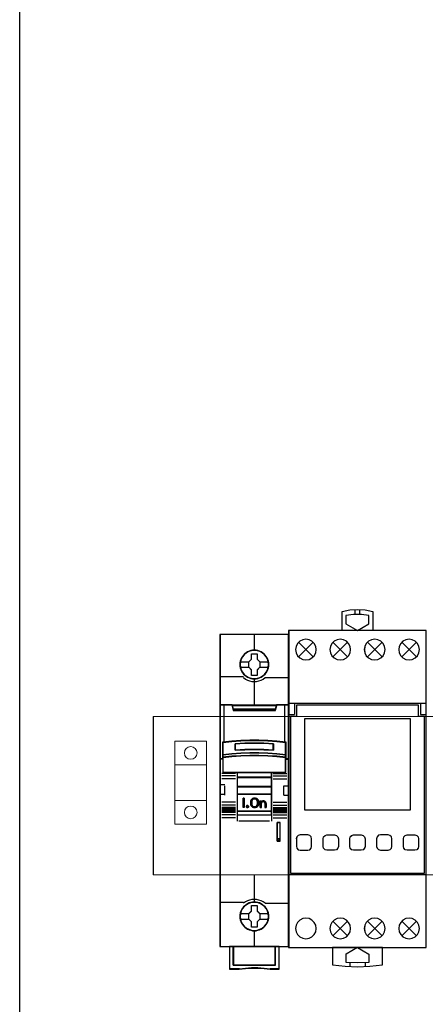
# Model space of a CAD drawing. Header units: millimetres. Extents: x 0 to 1096681, y -272449 to 90187.
# Tile 7 of 35: x 909455 to 920067, y -145199 to -119424. Entities that reach past the tile are written whole.
import ezdxf

# ---------------------------------------------------------------- set-up
doc = ezdxf.new("R2010")
doc.units = ezdxf.units.MM
doc.layers.add('45', color=7, linetype='Continuous')

msp = doc.modelspace()

# ---------------------------------------------------------------- linework, layer by layer
at = {"lineweight": 0}
for p, q in [((912950.761, -137662.987), (933790.438, -137662.987)), ((913516.86, -138927.833), (914345.049, -138927.833)), ((913516.86, -139868.358), (914345.049, -139868.358)), ((912950.761, -141813.646), (922138.405, -141813.646)), ((912950.761, -141813.646), (933790.438, -141813.646))]:
    msp.add_line(p, q, dxfattribs=at)
msp.add_lwpolyline([(935947.534, -184043.344), (909455.01, -184043.344), (909455.01, -100099.653), (935947.534, -100099.653)], close=True)
msp.add_lwpolyline([(912950.761, -137662.987), (912950.761, -141813.646)])
msp.add_lwpolyline([(913516.86, -138313.642), (914345.049, -138313.642), (914345.049, -140482.549), (913516.86, -140482.549)], close=True, dxfattribs=at)
for centre in [(913930.828, -138619.322), (913930.828, -140176.869)]:
    msp.add_circle(centre, 165.692, dxfattribs=at)
at = {"layer": '45', "color": 7}
for points in [[(917892.637, -135414.855), (917892.637, -134914.107), (917892.637, -134914.107), (918091.132, -134876.625), (918292.554, -134863.74), (918495.147, -134876.625), (918693.642, -134914.107), (918693.642, -134914.107), (918693.642, -135414.855), (917892.637, -135414.855)], [(918593.128, -135024.48), (918394.496, -134997.517), (918191.762, -134997.517), (917991.957, -135024.48), (917991.957, -135024.48), (917991.957, -135241.355), (917991.957, -135241.355), (918292.543, -135414.855), (918292.543, -135414.855), (918593.128, -135241.355), (918593.128, -135241.355), (918593.128, -135024.48), (918593.128, -135024.48)], [(916492.371, -135516.31), (914695.064, -135516.31), (914695.064, -143687.009), (916492.371, -143687.009), (916492.371, -135516.31)], [(916492.371, -135413.422), (916492.371, -143714.553), (916492.371, -143714.553), (920093.67, -143714.553), (920093.67, -143714.553), (920093.67, -135413.422), (920093.67, -135413.422), (916492.371, -135413.422), (916492.371, -135413.422)], [(917213.872, -135913.851), (917200.985, -135831.266), (917161.739, -135755.125), (917102.577, -135695.969), (917027.599, -135656.727), (916943.835, -135644.427), (916859.485, -135656.727), (916784.507, -135695.969), (916724.174, -135755.125), (916686.099, -135831.266), (916672.627, -135913.851), (916686.099, -135998.192), (916724.174, -136073.162), (916784.507, -136133.489), (916859.485, -136171.56), (916943.835, -136185.031), (917027.599, -136171.56), (917102.577, -136133.489), (917161.739, -136073.162), (917200.985, -135998.192), (917213.872, -135913.851)], [(917213.394, -135913.852), (917200.53, -135831.414), (917161.354, -135755.407), (917102.296, -135696.356), (917027.45, -135657.183), (916943.834, -135644.905), (916859.633, -135657.183), (916784.788, -135696.356), (916724.56, -135755.407), (916686.553, -135831.414), (916673.104, -135913.852), (916686.553, -135998.044), (916724.56, -136072.882), (916784.788, -136133.103), (916859.633, -136171.106), (916943.834, -136184.554), (917027.45, -136171.106), (917102.296, -136133.103), (917161.354, -136072.882), (917200.53, -135998.044), (917213.394, -135913.852)], [(918113.003, -135913.851), (918100.7, -135831.266), (918061.446, -135755.125), (918002.272, -135695.969), (917927.279, -135656.727), (917842.912, -135644.427), (917759.131, -135656.727), (917684.138, -135695.969), (917623.793, -135755.125), (917585.71, -135831.266), (917572.235, -135913.851), (917585.71, -135998.192), (917623.793, -136073.162), (917684.138, -136133.489), (917759.131, -136171.56), (917842.912, -136185.031), (917927.279, -136171.56), (918002.272, -136133.489), (918061.446, -136073.162), (918100.7, -135998.192), (918113.003, -135913.851)], [(918112.526, -135913.852), (918100.244, -135831.414), (918061.059, -135755.407), (918001.99, -135696.356), (917927.129, -135657.183), (917842.911, -135644.905), (917759.279, -135657.183), (917684.418, -135696.356), (917624.179, -135755.407), (917586.164, -135831.414), (917572.713, -135913.852), (917586.164, -135998.044), (917624.179, -136072.882), (917684.418, -136133.103), (917759.279, -136171.106), (917842.911, -136184.554), (917927.129, -136171.106), (918001.99, -136133.103), (918061.059, -136072.882), (918100.244, -135998.044), (918112.526, -135913.852)], [(919014.044, -135913.851), (919000.562, -135831.266), (918961.289, -135755.125), (918902.087, -135695.969), (918827.058, -135656.727), (918743.237, -135644.427), (918658.83, -135656.727), (918583.801, -135695.969), (918523.426, -135755.125), (918485.325, -135831.266), (918471.844, -135913.851), (918485.325, -135998.192), (918523.426, -136073.162), (918583.801, -136133.489), (918658.83, -136171.56), (918743.237, -136185.031), (918827.058, -136171.56), (918902.087, -136133.489), (918961.289, -136073.162), (919000.562, -135998.192), (919014.044, -135913.851)], [(919013.328, -135913.852), (918999.882, -135831.414), (918960.713, -135755.407), (918901.667, -135696.356), (918826.836, -135657.183), (918743.236, -135644.905), (918659.052, -135657.183), (918584.221, -135696.356), (918524.006, -135755.407), (918486.006, -135831.414), (918472.56, -135913.852), (918486.006, -135998.044), (918524.006, -136072.882), (918584.221, -136133.103), (918659.052, -136171.106), (918743.236, -136184.554), (918826.836, -136171.106), (918901.667, -136133.103), (918960.713, -136072.882), (918999.882, -135998.044), (919013.328, -135913.852)], [(919913.653, -135913.851), (919900.174, -135831.266), (919862.083, -135755.125), (919801.722, -135695.969), (919726.712, -135656.727), (919642.324, -135644.427), (919558.523, -135656.727), (919483.513, -135695.969), (919424.324, -135755.125), (919385.061, -135831.266), (919372.168, -135913.851), (919385.061, -135998.192), (919424.324, -136073.162), (919483.513, -136133.489), (919558.523, -136171.56), (919642.324, -136185.031), (919726.712, -136171.56), (919801.722, -136133.489), (919862.083, -136073.162), (919900.174, -135998.192), (919913.653, -135913.851)], [(919913.175, -135913.852), (919899.72, -135831.414), (919861.696, -135755.407), (919801.442, -135696.356), (919726.564, -135657.183), (919642.326, -135644.905), (919558.672, -135657.183), (919483.794, -135696.356), (919424.71, -135755.407), (919385.516, -135831.414), (919372.646, -135913.852), (919385.516, -135998.044), (919424.71, -136072.882), (919483.794, -136133.103), (919558.672, -136171.106), (919642.326, -136184.554), (919726.564, -136171.106), (919801.442, -136133.103), (919861.696, -136072.882), (919899.72, -135998.044), (919913.175, -135913.852)], [(915974.045, -136306.231), (915971.814, -136261.098), (915964.562, -136215.964), (915948.942, -136172.482), (915930.534, -136130.652), (915907.104, -136091.573), (915879.212, -136056.897), (915845.742, -136024.974), (915808.924, -135996.903), (915772.107, -135972.685), (915728.595, -135953.971), (915685.084, -135941.312), (915639.341, -135932.505), (915594.156, -135930.304), (915548.413, -135932.505), (915503.785, -135941.312), (915458.6, -135953.971), (915417.32, -135972.685), (915378.271, -135996.903), (915342.012, -136024.974), (915307.983, -136056.897), (915281.765, -136091.573), (915257.22, -136130.652), (915237.137, -136172.482), (915225.423, -136215.964), (915216.497, -136261.098), (915213.15, -136306.231), (915216.497, -136350.814), (915225.423, -136394.846), (915237.137, -136438.328), (915257.22, -136479.609), (915281.765, -136519.238), (915307.983, -136555.014), (915342.012, -136586.938), (915378.271, -136615.009), (915417.32, -136638.126), (915458.6, -136656.839), (915503.785, -136670.049), (915548.413, -136679.406), (915594.156, -136681.608), (915639.341, -136679.406), (915685.084, -136670.049), (915728.595, -136656.839), (915772.107, -136638.126), (915808.924, -136615.009), (915845.742, -136586.938), (915879.212, -136555.014), (915907.104, -136519.238), (915930.534, -136479.609), (915948.942, -136438.328), (915964.562, -136394.846), (915971.814, -136350.814), (915974.045, -136306.231)], [(915974.045, -136306.231), (915971.814, -136261.098), (915964.562, -136215.964), (915948.942, -136172.482), (915930.534, -136130.652), (915907.104, -136091.573), (915879.212, -136056.897), (915845.742, -136024.974), (915808.924, -135996.903), (915772.107, -135972.685), (915728.595, -135953.971), (915685.084, -135941.312), (915639.341, -135932.505), (915594.156, -135930.304), (915548.413, -135932.505), (915503.785, -135941.312), (915458.6, -135953.971), (915417.32, -135972.685), (915378.271, -135996.903), (915342.012, -136024.974), (915307.983, -136056.897), (915281.765, -136091.573), (915257.22, -136130.652), (915237.137, -136172.482), (915225.423, -136215.964), (915216.497, -136261.098), (915213.15, -136306.231), (915216.497, -136350.814), (915225.423, -136394.846), (915237.137, -136438.328), (915257.22, -136479.609), (915281.765, -136519.238), (915307.983, -136555.014), (915342.012, -136586.938), (915378.271, -136615.009), (915417.32, -136638.126), (915458.6, -136656.839), (915503.785, -136670.049), (915548.413, -136679.406), (915594.156, -136681.608), (915639.341, -136679.406), (915685.084, -136670.049), (915728.595, -136656.839), (915772.107, -136638.126), (915808.924, -136615.009), (915845.742, -136586.938), (915879.212, -136555.014), (915907.104, -136519.238), (915930.534, -136479.609), (915948.942, -136438.328), (915964.562, -136394.846), (915971.814, -136350.814), (915974.045, -136306.231)], [(915522.241, -136020.604), (915667.358, -136020.604), (915667.358, -136163.395), (915739.354, -136233.963), (915739.354, -136376.754), (915667.358, -136448.425), (915667.358, -136590.113), (915522.241, -136590.113), (915522.241, -136448.425), (915448.557, -136376.754), (915448.557, -136233.963), (915522.241, -136163.395), (915522.241, -136020.604)], [(915522.241, -136020.604), (915667.358, -136020.604), (915667.358, -136020.604), (915667.358, -136163.395), (915667.358, -136163.395), (915739.354, -136233.963), (915739.354, -136233.963), (915739.354, -136376.754), (915739.354, -136376.754), (915667.358, -136448.425), (915667.358, -136448.425), (915667.358, -136590.113), (915667.358, -136590.113), (915522.241, -136590.113), (915522.241, -136590.113), (915522.241, -136448.425), (915522.241, -136448.425), (915448.557, -136376.754), (915448.557, -136376.754), (915448.557, -136233.963), (915448.557, -136233.963), (915522.241, -136163.395), (915522.241, -136163.395), (915522.241, -136020.604), (915522.241, -136020.604)], [(915523.183, -136022.515), (915666.394, -136022.515), (915666.394, -136164.407), (915737.444, -136234.532), (915737.444, -136376.424), (915666.394, -136447.644), (915666.394, -136588.441), (915523.183, -136588.441), (915523.183, -136447.644), (915450.467, -136376.424), (915450.467, -136234.532), (915523.183, -136164.407), (915523.183, -136022.515)], [(915475.824, -138277.886), (915711.61, -138277.886), (915947.395, -138286.673), (916182.624, -138303.148), (916417.854, -138326.213), (916417.854, -138639.785), (916417.854, -138706.783), (916417.854, -138769.937), (916492.371, -138769.937), (916492.371, -137358.585), (916392.273, -137358.585), (916174.839, -137358.585), (916143.141, -137476.655), (915044.293, -137476.655), (915012.595, -137358.585), (914795.161, -137358.585), (914695.064, -137358.585), (914695.064, -138769.937), (914769.581, -138769.937), (914769.581, -138706.783), (914769.581, -138639.785), (914769.581, -138326.213), (915003.698, -138303.148), (915240.039, -138286.673), (915475.824, -138277.886)], [(916693.479, -137364.662), (916693.479, -137664.468), (916543.224, -137664.468), (916543.224, -141764.746), (920042.339, -141764.746), (920042.339, -137664.468), (919892.669, -137664.468), (919892.669, -137364.662), (916693.479, -137364.662)], [(915043.621, -137507.923), (916143.814, -137507.923), (916175.55, -137386.089), (915593.16, -137386.089), (915011.884, -137386.089), (915043.621, -137507.923)], [(916912.809, -137713.678), (919673.47, -137713.678), (919673.47, -137713.678), (919673.47, -140114.984), (919673.47, -140114.984), (916912.809, -140114.984), (916912.809, -140114.984), (916912.809, -137713.678), (916912.809, -137713.678)], [(916913.286, -137714.156), (919672.993, -137714.156), (919672.993, -140114.506), (916913.286, -140114.506), (916913.286, -137714.156)], [(915947.339, -138627.291), (916182.61, -138643.354), (916417.881, -138667.725), (916417.881, -138351.447), (916182.61, -138328.184), (915947.339, -138311.566), (915711.511, -138302.704), (915475.684, -138302.704), (915239.857, -138311.566), (915003.473, -138328.184), (914769.315, -138351.447), (914769.315, -138667.725), (915003.473, -138643.354), (915239.857, -138627.291), (915475.684, -138618.982), (915711.511, -138618.982), (915947.339, -138627.291)], [(916093.898, -138380.496), (916093.898, -138547.804), (915843.748, -138533.815), (915593.041, -138529.338), (915343.448, -138533.815), (915093.298, -138547.804), (915093.298, -138380.496), (915343.448, -138365.947), (915593.041, -138361.471), (915843.748, -138365.947), (916093.898, -138380.496)], [(915843.748, -138533.815), (916093.898, -138547.804), (916093.898, -138380.496), (915843.748, -138365.947), (915593.041, -138361.471), (915343.448, -138365.947), (915093.298, -138380.496), (915093.298, -138547.804), (915343.448, -138533.815), (915593.041, -138529.338), (915843.748, -138533.815)], [(916182.61, -138640.335), (915947.339, -138623.907), (915711.511, -138615.409), (915475.684, -138615.409), (915239.857, -138623.907), (915003.473, -138640.335), (914769.315, -138665.261), (914769.315, -138734.375), (915003.473, -138709.449), (915239.857, -138693.02), (915475.684, -138684.523), (915711.511, -138684.523), (915947.339, -138693.02), (916182.61, -138709.449), (916417.881, -138734.375), (916417.881, -138665.261), (916182.61, -138640.335)], [(915947.339, -138690.583), (915711.511, -138682.298), (915475.684, -138682.298), (915239.857, -138690.583), (915003.473, -138706.601), (914769.315, -138730.903), (914769.315, -138794.422), (914769.315, -139133.558), (915144.191, -139133.558), (916043.004, -139133.558), (916417.881, -139133.558), (916417.881, -138794.422), (916417.881, -138730.903), (916182.61, -138706.601), (915947.339, -138690.583)], [(915143.435, -139258.974), (916043.999, -139258.974), (916043.999, -139129.497), (915143.435, -139129.497), (915143.435, -139258.974)], [(916043.999, -139254.913), (915143.435, -139254.913), (915143.435, -139505.268), (916043.999, -139505.268), (916043.999, -139254.913)], [(916043.999, -139501.446), (915143.435, -139501.446), (915143.435, -139701.873), (916043.999, -139701.873), (916043.999, -139501.446)], [(915143.435, -140145.011), (916043.999, -140145.011), (916043.999, -139698.051), (915143.435, -139698.051), (915143.435, -140145.011)], [(915329.421, -139799.34), (915329.421, -140049.695), (915299.816, -140049.695), (915299.816, -139799.34), (915329.421, -139799.34)], [(915699.34, -139873.89), (915703.303, -139898.925), (915703.303, -139950.109), (915699.34, -139975.144), (915688.584, -139999.624), (915673.299, -140020.765), (915652.352, -140035.786), (915627.443, -140045.8), (915601.401, -140049.695), (915574.794, -140045.8), (915549.884, -140035.786), (915529.504, -140020.765), (915513.653, -139999.624), (915502.896, -139975.144), (915498.934, -139950.109), (915498.934, -139898.925), (915502.896, -139873.89), (915513.653, -139849.411), (915529.504, -139828.269), (915549.884, -139813.248), (915574.794, -139803.234), (915601.401, -139799.34), (915627.443, -139803.234), (915652.352, -139813.248), (915673.299, -139828.269), (915688.584, -139849.411), (915699.34, -139873.89)], [(915677.757, -139950.119), (915677.757, -139898.756), (915673.768, -139876.425), (915663.512, -139855.21), (915645.848, -139838.461), (915624.765, -139827.853), (915601.403, -139823.945), (915577.472, -139827.853), (915556.389, -139838.461), (915538.725, -139855.21), (915528.468, -139876.425), (915524.48, -139898.756), (915524.48, -139950.119), (915528.468, -139972.451), (915538.725, -139993.666), (915556.389, -140010.415), (915577.472, -140021.023), (915601.403, -140024.372), (915624.765, -140021.023), (915645.848, -140010.415), (915663.512, -139993.666), (915673.768, -139972.451), (915677.757, -139950.119)], [(915795.297, -139878.76), (915820.369, -139873.156), (915844.3, -139875.398), (915867.662, -139885.486), (915885.896, -139902.859), (915898.432, -139924.717), (915902.42, -139949.376), (915902.42, -140049.695), (915876.209, -140049.695), (915876.209, -139949.376), (915872.221, -139929.2), (915861.964, -139912.947), (915845.44, -139901.738), (915824.927, -139897.815), (915805.554, -139901.738), (915789.599, -139912.947), (915777.633, -139929.2), (915774.214, -139949.376), (915774.214, -140049.695), (915749.143, -140049.695), (915749.143, -139873.156), (915774.214, -139873.156), (915774.214, -139892.211), (915795.297, -139878.76)], [(916043.999, -140140.95), (915143.435, -140140.95), (915143.435, -140243.433), (916043.999, -140243.433), (916043.999, -140140.95)], [(915437.798, -140009.445), (915441.395, -140022.467), (915437.798, -140035.489), (915428.205, -140045.551), (915415.016, -140049.695), (915400.627, -140045.551), (915391.634, -140035.489), (915387.437, -140022.467), (915391.634, -140009.445), (915400.627, -139999.382), (915415.016, -139996.422), (915428.205, -139999.382), (915437.798, -140009.445)], [(916189.159, -140435.977), (916189.159, -140932.387), (916273.199, -140932.387), (916273.199, -140435.977), (916189.159, -140435.977)], [(916254.552, -140877.326), (916258.157, -140890.348), (916254.552, -140904.554), (916244.938, -140913.433), (916231.117, -140917.576), (916217.897, -140913.433), (916208.283, -140904.554), (916204.677, -140890.348), (916208.283, -140877.326), (916217.897, -140867.263), (916231.117, -140864.304), (916244.938, -140867.263), (916254.552, -140877.326)], [(916694.68, -141063.604), (916708.171, -141113.437), (916742.778, -141152.13), (916792.636, -141165.615), (916794.982, -141164.442), (916995.586, -141164.442), (916993.827, -141165.615), (917043.684, -141152.13), (917081.224, -141114.609), (917093.542, -141064.777), (917093.542, -141064.777), (917093.542, -140863.687), (917093.542, -140863.687), (917081.224, -140813.854), (917043.684, -140777.505), (916993.827, -140764.021), (916995.586, -140762.849), (916794.982, -140762.849), (916794.982, -140762.849), (916744.538, -140776.333), (916706.411, -140813.854), (916692.92, -140863.687), (916694.68, -140862.514), (916694.68, -141063.604), (916694.68, -141063.604)], [(916695.153, -141063.368), (916708.612, -141113.083), (916743.137, -141151.685), (916792.876, -141165.137), (916795.216, -141163.967), (916995.342, -141163.967), (916993.587, -141165.137), (917043.326, -141151.685), (917080.776, -141114.252), (917093.065, -141064.538), (917093.065, -140863.925), (917080.776, -140814.211), (917043.326, -140777.948), (916993.587, -140764.496), (916995.342, -140763.327), (916795.216, -140763.327), (916744.892, -140776.779), (916706.857, -140814.211), (916693.398, -140863.925), (916695.153, -140862.756), (916695.153, -141063.368)], [(917493.052, -140764.043), (917692.961, -140764.043), (917692.961, -140764.043), (917743.964, -140777.527), (917780.311, -140813.873), (917793.795, -140863.703), (917793.795, -140863.703), (917793.795, -141064.782), (917793.795, -141064.782), (917780.311, -141114.612), (917743.964, -141152.131), (917692.961, -141165.615), (917692.961, -141165.615), (917493.052, -141165.615), (917493.052, -141165.615), (917443.221, -141152.131), (917405.702, -141114.612), (917392.218, -141064.782), (917392.218, -141064.782), (917392.218, -140863.703), (917392.218, -140863.703), (917405.702, -140813.873), (917443.221, -140777.527), (917493.052, -140764.043), (917493.052, -140764.043)], [(917493.29, -140764.521), (917692.723, -140764.521), (917743.605, -140777.972), (917779.866, -140814.232), (917793.317, -140863.944), (917793.317, -141064.544), (917779.866, -141114.256), (917743.605, -141151.685), (917692.723, -141165.137), (917493.29, -141165.137), (917443.577, -141151.685), (917406.147, -141114.256), (917392.695, -141064.544), (917392.695, -140863.944), (917406.147, -140814.232), (917443.577, -140777.972), (917493.29, -140764.521)], [(918192.745, -140764.043), (918393.295, -140764.043), (918393.295, -140764.043), (918443.139, -140777.527), (918480.083, -140813.873), (918493.57, -140863.703), (918493.57, -140863.703), (918493.57, -141064.782), (918493.57, -141064.782), (918477.737, -141116.371), (918441.38, -141153.304), (918393.295, -141165.615), (918393.295, -141165.615), (918192.745, -141165.615), (918192.745, -141165.615), (918140.556, -141153.304), (918103.612, -141116.371), (918092.471, -141064.782), (918092.471, -141064.782), (918092.471, -140863.703), (918092.471, -140863.703), (918103.612, -140815.632), (918140.556, -140778.699), (918192.745, -140764.043), (918192.745, -140764.043)], [(918792.246, -140863.703), (918792.246, -141064.782), (918792.246, -141064.782), (918807.497, -141112.267), (918843.866, -141149.786), (918893.139, -141165.615), (918893.139, -141165.615), (919093.167, -141165.615), (919093.167, -141165.615), (919144.787, -141149.786), (919181.743, -141112.267), (919194.061, -141064.782), (919194.061, -141064.782), (919194.061, -140863.703), (919194.061, -140863.703), (919180.57, -140813.873), (919143.028, -140777.527), (919093.167, -140764.043), (919093.167, -140764.043), (918893.139, -140764.043), (918893.139, -140764.043), (918843.866, -140775.182), (918807.497, -140811.528), (918792.246, -140863.703), (918792.246, -140863.703)], [(918792.723, -140863.944), (918792.723, -141064.544), (918807.938, -141111.916), (918844.221, -141149.346), (918893.377, -141165.137), (919092.93, -141165.137), (919144.427, -141149.346), (919181.295, -141111.916), (919193.584, -141064.544), (919193.584, -140863.944), (919180.124, -140814.232), (919142.672, -140777.972), (919092.93, -140764.521), (918893.377, -140764.521), (918844.221, -140775.633), (918807.938, -140811.893), (918792.723, -140863.944)], [(919592.393, -140764.043), (919793.464, -140764.043), (919793.464, -140764.043), (919843.292, -140777.527), (919879.637, -140813.873), (919893.12, -140863.703), (919893.12, -140863.703), (919893.12, -141064.782), (919893.12, -141064.782), (919879.637, -141114.612), (919843.292, -141152.131), (919793.464, -141165.615), (919793.464, -141165.615), (919592.393, -141165.615), (919592.393, -141165.615), (919542.565, -141152.131), (919505.047, -141114.612), (919492.737, -141064.782), (919492.737, -141064.782), (919492.737, -140863.703), (919492.737, -140863.703), (919505.047, -140813.873), (919542.565, -140777.527), (919592.393, -140764.043), (919592.393, -140764.043)], [(919592.633, -140764.521), (919793.224, -140764.521), (919842.933, -140777.972), (919879.192, -140814.232), (919892.643, -140863.944), (919892.643, -141064.544), (919879.192, -141114.256), (919842.933, -141151.685), (919793.224, -141165.137), (919592.633, -141165.137), (919542.924, -141151.685), (919505.496, -141114.256), (919493.214, -141064.544), (919493.214, -140863.944), (919505.496, -140814.232), (919542.924, -140777.972), (919592.633, -140764.521)], [(915973.568, -142898.833), (915971.336, -142853.7), (915964.083, -142808.566), (915948.462, -142765.084), (915930.609, -142723.804), (915907.178, -142684.175), (915878.725, -142649.499), (915845.809, -142617.575), (915808.987, -142589.505), (915771.608, -142565.287), (915728.092, -142546.573), (915685.134, -142533.914), (915639.386, -142525.658), (915593.638, -142522.906), (915547.89, -142525.658), (915503.258, -142533.914), (915458.068, -142546.573), (915416.784, -142565.287), (915377.731, -142589.505), (915341.467, -142617.575), (915307.993, -142649.499), (915281.214, -142684.175), (915256.666, -142723.804), (915237.14, -142765.084), (915224.866, -142808.566), (915215.94, -142853.7), (915213.15, -142898.833), (915215.94, -142943.966), (915224.866, -142987.448), (915237.14, -143030.93), (915256.666, -143072.211), (915281.214, -143111.84), (915307.993, -143147.616), (915341.467, -143180.09), (915377.731, -143207.61), (915416.784, -143230.727), (915458.068, -143249.441), (915503.258, -143262.651), (915547.89, -143272.008), (915593.638, -143274.21), (915639.386, -143272.008), (915685.134, -143262.651), (915728.092, -143249.441), (915771.608, -143230.727), (915808.987, -143207.61), (915845.809, -143180.09), (915878.725, -143147.616), (915907.178, -143111.84), (915930.609, -143072.211), (915948.462, -143030.93), (915964.083, -142987.448), (915971.336, -142943.966), (915973.568, -142898.833)], [(915973.568, -142898.833), (915971.336, -142853.7), (915964.083, -142808.566), (915948.462, -142765.084), (915930.609, -142723.804), (915907.178, -142684.175), (915878.725, -142649.499), (915845.809, -142617.575), (915808.987, -142589.505), (915771.608, -142565.287), (915728.092, -142546.573), (915685.134, -142533.914), (915639.386, -142525.658), (915593.638, -142522.906), (915547.89, -142525.658), (915503.258, -142533.914), (915458.068, -142546.573), (915416.784, -142565.287), (915377.731, -142589.505), (915341.467, -142617.575), (915307.993, -142649.499), (915281.214, -142684.175), (915256.666, -142723.804), (915237.14, -142765.084), (915224.866, -142808.566), (915215.94, -142853.7), (915213.15, -142898.833), (915215.94, -142943.966), (915224.866, -142987.448), (915237.14, -143030.93), (915256.666, -143072.211), (915281.214, -143111.84), (915307.993, -143147.616), (915341.467, -143180.09), (915377.731, -143207.61), (915416.784, -143230.727), (915458.068, -143249.441), (915503.258, -143262.651), (915547.89, -143272.008), (915593.638, -143274.21), (915639.386, -143272.008), (915685.134, -143262.651), (915728.092, -143249.441), (915771.608, -143230.727), (915808.987, -143207.61), (915845.809, -143180.09), (915878.725, -143147.616), (915907.178, -143111.84), (915930.609, -143072.211), (915948.462, -143030.93), (915964.083, -142987.448), (915971.336, -142943.966), (915973.568, -142898.833)], [(915971.658, -142898.712), (915969.437, -142853.794), (915962.221, -142808.876), (915946.678, -142765.601), (915928.915, -142724.518), (915905.601, -142685.078), (915877.291, -142650.567), (915844.54, -142618.796), (915807.904, -142590.859), (915770.713, -142566.757), (915727.415, -142548.132), (915684.673, -142535.533), (915639.155, -142527.317), (915593.637, -142524.578), (915548.119, -142527.317), (915503.711, -142535.533), (915458.748, -142548.132), (915417.671, -142566.757), (915378.814, -142590.859), (915342.733, -142618.796), (915309.427, -142650.567), (915282.782, -142685.078), (915258.358, -142724.518), (915238.929, -142765.601), (915226.717, -142808.876), (915217.836, -142853.794), (915215.06, -142898.712), (915217.836, -142943.63), (915226.717, -142986.905), (915238.929, -143030.179), (915258.358, -143071.263), (915282.782, -143110.703), (915309.427, -143146.309), (915342.733, -143178.628), (915378.814, -143206.017), (915417.671, -143229.024), (915458.748, -143247.648), (915503.711, -143260.795), (915548.119, -143270.107), (915593.637, -143272.298), (915639.155, -143270.107), (915684.673, -143260.795), (915727.415, -143247.648), (915770.713, -143229.024), (915807.904, -143206.017), (915844.54, -143178.628), (915877.291, -143146.309), (915905.601, -143110.703), (915928.915, -143071.263), (915946.678, -143030.179), (915962.221, -142986.905), (915969.437, -142943.63), (915971.658, -142898.712)], [(915522.126, -142613.205), (915666.757, -142613.205), (915666.757, -142755.996), (915739.354, -142826.565), (915739.354, -142969.356), (915666.757, -143041.027), (915666.757, -143182.715), (915522.126, -143182.715), (915522.126, -143041.027), (915447.841, -142969.356), (915447.841, -142826.565), (915522.126, -142755.996), (915522.126, -142613.205)], [(915522.126, -142613.205), (915666.757, -142613.205), (915666.757, -142613.205), (915666.757, -142755.996), (915666.757, -142755.996), (915739.354, -142826.565), (915739.354, -142826.565), (915739.354, -142969.356), (915739.354, -142969.356), (915666.757, -143041.027), (915666.757, -143041.027), (915666.757, -143182.715), (915666.757, -143182.715), (915522.126, -143182.715), (915522.126, -143182.715), (915522.126, -143041.027), (915522.126, -143041.027), (915447.841, -142969.356), (915447.841, -142969.356), (915447.841, -142826.565), (915447.841, -142826.565), (915522.126, -142755.996), (915522.126, -142755.996), (915522.126, -142613.205), (915522.126, -142613.205)], [(915523.063, -142615.117), (915665.799, -142615.117), (915665.799, -142756.949), (915737.444, -142827.044), (915737.444, -142968.877), (915665.799, -143040.067), (915665.799, -143180.804), (915523.063, -143180.804), (915523.063, -143040.067), (915449.751, -142968.877), (915449.751, -142827.044), (915523.063, -142756.949), (915523.063, -142615.117)], [(917213.872, -143214.375), (917200.985, -143130.616), (917161.739, -143055.057), (917102.577, -142995.898), (917027.599, -142956.654), (916943.835, -142943.183), (916859.485, -142956.654), (916784.507, -142995.898), (916724.174, -143055.057), (916686.099, -143130.616), (916672.627, -143214.375), (916686.099, -143298.134), (916724.174, -143373.107), (916784.507, -143433.437), (916859.485, -143471.51), (916943.835, -143484.982), (917027.599, -143471.51), (917102.577, -143433.437), (917161.739, -143373.107), (917200.985, -143298.134), (917213.872, -143214.375)], [(918113.003, -143214.375), (918100.7, -143130.616), (918061.446, -143055.057), (918002.272, -142995.898), (917927.279, -142956.654), (917842.912, -142943.183), (917759.131, -142956.654), (917684.138, -142995.898), (917623.793, -143055.057), (917585.71, -143130.616), (917572.235, -143214.375), (917585.71, -143298.134), (917623.793, -143373.107), (917684.138, -143433.437), (917759.131, -143471.51), (917842.912, -143484.982), (917927.279, -143471.51), (918002.272, -143433.437), (918061.446, -143373.107), (918100.7, -143298.134), (918113.003, -143214.375)], [(918112.526, -143214.374), (918100.244, -143130.763), (918061.059, -143055.337), (918001.99, -142996.283), (917927.129, -142957.108), (917842.911, -142943.661), (917759.279, -142957.108), (917684.418, -142996.283), (917624.179, -143055.337), (917586.164, -143130.763), (917572.713, -143214.374), (917586.164, -143297.986), (917624.179, -143372.827), (917684.418, -143433.051), (917759.279, -143471.056), (917842.911, -143484.504), (917927.129, -143471.056), (918001.99, -143433.051), (918061.059, -143372.827), (918100.244, -143297.986), (918112.526, -143214.374)], [(919014.044, -143214.375), (919000.562, -143130.616), (918961.289, -143055.057), (918902.087, -142995.898), (918827.058, -142956.654), (918743.237, -142943.183), (918658.83, -142956.654), (918583.801, -142995.898), (918523.426, -143055.057), (918485.325, -143130.616), (918471.844, -143214.375), (918485.325, -143298.134), (918523.426, -143373.107), (918583.801, -143433.437), (918658.83, -143471.51), (918743.237, -143484.982), (918827.058, -143471.51), (918902.087, -143433.437), (918961.289, -143373.107), (919000.562, -143298.134), (919014.044, -143214.375)], [(919013.328, -143214.374), (918999.882, -143130.763), (918960.713, -143055.337), (918901.667, -142996.283), (918826.836, -142957.108), (918743.236, -142943.661), (918659.052, -142957.108), (918584.221, -142996.283), (918524.006, -143055.337), (918486.006, -143130.763), (918472.56, -143214.374), (918486.006, -143297.986), (918524.006, -143372.827), (918584.221, -143433.051), (918659.052, -143471.056), (918743.236, -143484.504), (918826.836, -143471.056), (918901.667, -143433.051), (918960.713, -143372.827), (918999.882, -143297.986), (919013.328, -143214.374)], [(919913.653, -143214.375), (919900.174, -143130.616), (919862.083, -143055.057), (919801.722, -142995.898), (919726.712, -142956.654), (919642.324, -142943.183), (919558.523, -142956.654), (919483.513, -142995.898), (919424.324, -143055.057), (919385.061, -143130.616), (919372.168, -143214.375), (919385.061, -143298.134), (919424.324, -143373.107), (919483.513, -143433.437), (919558.523, -143471.51), (919642.324, -143484.982), (919726.712, -143471.51), (919801.722, -143433.437), (919862.083, -143373.107), (919900.174, -143298.134), (919913.653, -143214.375)], [(919913.175, -143214.374), (919899.72, -143130.763), (919861.696, -143055.337), (919801.442, -142996.283), (919726.564, -142957.108), (919642.326, -142943.661), (919558.672, -142957.108), (919483.794, -142996.283), (919424.71, -143055.337), (919385.516, -143130.763), (919372.646, -143214.374), (919385.516, -143297.986), (919424.71, -143372.827), (919483.794, -143433.051), (919558.672, -143471.056), (919642.326, -143484.504), (919726.564, -143471.056), (919801.442, -143433.051), (919861.696, -143372.827), (919899.72, -143297.986), (919913.175, -143214.374)], [(916143.49, -143683.186), (916143.49, -144178.038), (915043.706, -144178.038), (915043.706, -143683.186), (914944.079, -143683.186), (914944.079, -144277.779), (915198.432, -144277.779), (915360.395, -144260.146), (915523.47, -144251.329), (915686.545, -144251.329), (915849.62, -144260.146), (916012.139, -144277.779), (916243.116, -144277.779), (916243.116, -143683.186), (916143.49, -143683.186)], [(915593.041, -143683.186), (915043.399, -143683.186), (915043.399, -144178.641), (916143.796, -144178.641), (916143.796, -143683.186), (915593.041, -143683.186)], [(916143.796, -144178.641), (916143.796, -143683.186), (915593.041, -143683.186), (915043.399, -143683.186), (915043.399, -144178.641), (916143.796, -144178.641)], [(917642.428, -143713.359), (917642.428, -144164.408), (917642.428, -144164.408), (917967.198, -144202.484), (918292.554, -144214.785), (918619.081, -144202.484), (918943.852, -144164.408), (918943.852, -144164.408), (918943.852, -143713.359), (917642.428, -143713.359)], [(917995.473, -143880.435), (918296.058, -143706.909), (918292.543, -143713.357), (918593.128, -143886.884), (918593.128, -143886.884), (918593.128, -144104.964), (918593.128, -144104.964), (918292.543, -144114.93), (917991.957, -144104.964), (917995.473, -144098.515), (917995.473, -143880.435), (917995.473, -143880.435)]]:
    msp.add_lwpolyline(points, close=True, dxfattribs=at)
for points in [[(918232.139, -134995.845), (918232.139, -134864.695)], [(918351.991, -134995.845), (918351.991, -134864.695)], [(916752.13, -135722.782), (917135.085, -136105.481)], [(916752.13, -136105.481), (917135.085, -135722.782)], [(917651.739, -135722.782), (918034.693, -136105.481)], [(917651.739, -136105.481), (918034.693, -135722.782)], [(918551.347, -135722.782), (918934.54, -136105.481)], [(918551.347, -136105.481), (918934.54, -135722.782)], [(919451.195, -135722.782), (919834.149, -136105.481)], [(919451.195, -136105.481), (919834.149, -135722.782)], [(915220.551, -136232.498), (915452.616, -136232.498)], [(915735.296, -136232.498), (915966.883, -136232.498)], [(915220.551, -136374.397), (915452.616, -136374.397)], [(915735.296, -136374.397), (915966.883, -136374.397)], [(916492.371, -137313.301), (920093.67, -137313.301)], [(916643.26, -137313.301), (916643.26, -137615.495)], [(919941.586, -137313.301), (919941.586, -137615.495)], [(916492.371, -137614.3), (916644.454, -137614.3)], [(919941.586, -137614.3), (920093.67, -137614.3)], [(920093.67, -141813.48), (916492.371, -141813.48)], [(915220.551, -142825.099), (915451.9, -142825.099)], [(915220.551, -142966.76), (915451.9, -142966.76)], [(915735.296, -142825.099), (915966.405, -142825.099)], [(915735.296, -142966.76), (915966.405, -142966.76)], [(917651.739, -143405.432), (918034.693, -143022.733)], [(917651.739, -143022.733), (918034.693, -143405.432)], [(918551.347, -143405.432), (918934.54, -143022.733)], [(918551.347, -143022.733), (918934.54, -143405.432)], [(919451.195, -143405.432), (919834.149, -143022.733)], [(919451.195, -143022.733), (919834.149, -143405.432)], [(918092.471, -144109.675), (918092.471, -144210.247)], [(918492.376, -144109.675), (918492.376, -144210.247)]]:
    msp.add_lwpolyline(points, dxfattribs=at)
at = {"layer": '45', "color": 139}
for points in [[(916492.371, -135516.31), (914695.064, -135516.31), (914695.064, -143687.009), (916492.371, -143687.009), (916492.371, -135516.31)], [(915972.135, -136306.23), (915969.915, -136261.326), (915962.7, -136216.422), (915947.158, -136173.161), (915928.842, -136131.543), (915905.53, -136092.663), (915877.778, -136058.164), (915844.476, -136026.403), (915807.843, -135998.475), (915771.211, -135974.381), (915727.918, -135955.762), (915684.624, -135943.167), (915639.111, -135934.405), (915594.153, -135932.215), (915548.639, -135934.405), (915504.236, -135943.167), (915459.278, -135955.762), (915418.205, -135974.381), (915379.352, -135998.475), (915343.275, -136026.403), (915309.417, -136058.164), (915283.33, -136092.663), (915258.908, -136131.543), (915238.927, -136173.161), (915227.271, -136216.422), (915218.39, -136261.326), (915215.06, -136306.23), (915218.39, -136350.586), (915227.271, -136394.394), (915238.927, -136437.655), (915258.908, -136478.725), (915283.33, -136518.153), (915309.417, -136553.747), (915343.275, -136585.508), (915379.352, -136613.436), (915418.205, -136636.436), (915459.278, -136655.054), (915504.236, -136668.197), (915548.639, -136677.506), (915594.153, -136679.697), (915639.111, -136677.506), (915684.624, -136668.197), (915727.918, -136655.054), (915771.211, -136636.436), (915807.843, -136613.436), (915844.476, -136585.508), (915877.778, -136553.747), (915905.53, -136518.153), (915928.842, -136478.725), (915947.158, -136437.655), (915962.7, -136394.394), (915969.915, -136350.586), (915972.135, -136306.23)], [(915965.212, -136306.314), (915957.402, -136234.187), (915936.764, -136165.913), (915902.738, -136102.595), (915855.883, -136046.986), (915800.103, -136001.287), (915735.956, -135967.701), (915666.231, -135946.228), (915593.717, -135939.62), (915521.203, -135946.228), (915451.478, -135967.701), (915387.889, -136001.287), (915331.551, -136046.986), (915284.696, -136102.595), (915250.671, -136165.913), (915230.032, -136234.187), (915222.223, -136306.314), (915230.032, -136377.891), (915250.671, -136446.715), (915284.696, -136509.482), (915331.551, -136565.092), (915387.889, -136610.24), (915451.478, -136644.377), (915521.203, -136665.299), (915593.717, -136673.008), (915666.231, -136665.299), (915735.956, -136644.377), (915800.103, -136610.24), (915855.883, -136565.092), (915902.738, -136509.482), (915936.764, -136446.715), (915957.402, -136377.891), (915965.212, -136306.314)], [(915964.734, -136305.681), (915957.481, -136234.12), (915936.838, -136165.862), (915902.247, -136102.008), (915856.498, -136046.411), (915800.148, -136001.273), (915735.429, -135967.144), (915665.689, -135946.226), (915593.159, -135939.62), (915521.188, -135946.226), (915452.005, -135967.144), (915387.287, -136001.273), (915330.937, -136046.411), (915285.187, -136102.008), (915250.596, -136165.862), (915229.395, -136234.12), (915222.7, -136305.681), (915229.395, -136377.241), (915250.596, -136446.049), (915285.187, -136508.803), (915330.937, -136564.95), (915387.287, -136610.088), (915452.005, -136643.667), (915521.188, -136665.135), (915593.159, -136672.291), (915665.689, -136665.135), (915735.429, -136643.667), (915800.148, -136610.088), (915856.498, -136564.95), (915902.247, -136508.803), (915936.838, -136446.049), (915957.481, -136377.241), (915964.734, -136305.681)], [(915946.519, -138692.424), (915711.238, -138684.209), (915475.957, -138684.209), (915240.677, -138692.424), (915004.841, -138708.306), (914771.225, -138732.403), (914771.225, -138795.384), (914771.225, -139131.647), (915145.232, -139131.647), (916041.963, -139131.647), (916415.971, -139131.647), (916415.971, -138795.384), (916415.971, -138732.403), (916181.245, -138708.306), (915946.519, -138692.424)], [(915441.395, -140022.467), (915437.798, -140009.445), (915428.205, -139999.382), (915415.016, -139996.422), (915400.627, -139999.382), (915391.634, -140009.445), (915387.437, -140022.467), (915391.634, -140035.489), (915400.627, -140045.551), (915415.016, -140049.695), (915428.205, -140045.551), (915437.798, -140035.489), (915441.395, -140022.467)], [(916258.157, -140890.348), (916254.552, -140877.326), (916244.938, -140867.263), (916231.117, -140864.304), (916217.897, -140867.263), (916208.283, -140877.326), (916204.677, -140890.348), (916208.283, -140904.554), (916217.897, -140913.433), (916231.117, -140917.576), (916244.938, -140913.433), (916254.552, -140904.554), (916258.157, -140890.348)], [(915964.734, -142897.685), (915957.481, -142825.55), (915936.838, -142757.27), (915902.247, -142693.946), (915856.498, -142638.331), (915800.148, -142593.178), (915735.429, -142559.038), (915665.689, -142538.113), (915593.159, -142531.506), (915521.188, -142538.113), (915452.005, -142559.038), (915387.287, -142593.178), (915330.937, -142638.331), (915285.187, -142693.946), (915250.596, -142757.27), (915229.395, -142825.55), (915222.7, -142897.685), (915229.395, -142969.269), (915250.596, -143038.1), (915285.187, -143100.873), (915330.937, -143156.489), (915387.287, -143202.192), (915452.005, -143235.782), (915521.188, -143257.257), (915593.159, -143264.415), (915665.689, -143257.257), (915735.429, -143235.782), (915800.148, -143202.192), (915856.498, -143156.489), (915902.247, -143100.873), (915936.838, -143038.1), (915957.481, -142969.269), (915964.734, -142897.685)]]:
    msp.add_lwpolyline(points, close=True, dxfattribs=at)
at = {"layer": '45', "color": 59}
for points in [[(916490.461, -135518.221), (914696.974, -135518.221), (914696.974, -143685.097), (916490.461, -143685.097), (916490.461, -135518.221)], [(916493.087, -135414.139), (916493.087, -143714.075), (920093.192, -143714.075), (920093.192, -135414.139), (916493.087, -135414.139)], [(915476.075, -138277.308), (915711.359, -138277.308), (915946.643, -138286.07), (916181.373, -138302.501), (916416.102, -138325.503), (916416.102, -138638.227), (916416.102, -138705.043), (916416.102, -138768.026), (916490.461, -138768.026), (916490.461, -137360.496), (916390.576, -137360.496), (916173.604, -137360.496), (916141.974, -137478.247), (915045.461, -137478.247), (915013.83, -137360.496), (914796.858, -137360.496), (914696.974, -137360.496), (914696.974, -138768.026), (914771.332, -138768.026), (914771.332, -138705.043), (914771.332, -138638.227), (914771.332, -138325.503), (915004.952, -138302.501), (915240.791, -138286.07), (915476.075, -138277.308)], [(915043.621, -137507.923), (916143.814, -137507.923), (916175.55, -137386.089), (915593.16, -137386.089), (915011.884, -137386.089), (915043.621, -137507.923)], [(915947.339, -138627.291), (916182.61, -138643.354), (916417.881, -138667.725), (916417.881, -138351.447), (916182.61, -138328.184), (915947.339, -138311.566), (915711.511, -138302.704), (915475.684, -138302.704), (915239.857, -138311.566), (915003.473, -138328.184), (914769.315, -138351.447), (914769.315, -138667.725), (915003.473, -138643.354), (915239.857, -138627.291), (915475.684, -138618.982), (915711.511, -138618.982), (915947.339, -138627.291)], [(916093.898, -138380.496), (916093.898, -138547.804), (915843.748, -138533.815), (915593.041, -138529.338), (915343.448, -138533.815), (915093.298, -138547.804), (915093.298, -138380.496), (915343.448, -138365.947), (915593.041, -138361.471), (915843.748, -138365.947), (916093.898, -138380.496)], [(915843.748, -138533.815), (916093.898, -138547.804), (916093.898, -138380.496), (915843.748, -138365.947), (915593.041, -138361.471), (915343.448, -138365.947), (915093.298, -138380.496), (915093.298, -138547.804), (915343.448, -138533.815), (915593.041, -138529.338), (915843.748, -138533.815)], [(915842.793, -138532.19), (916091.988, -138545.892), (916091.988, -138382.016), (915842.793, -138367.766), (915593.043, -138363.382), (915344.403, -138367.766), (915095.208, -138382.016), (915095.208, -138545.892), (915344.403, -138532.19), (915593.043, -138527.806), (915842.793, -138532.19)], [(916182.61, -138640.335), (915947.339, -138623.907), (915711.511, -138615.409), (915475.684, -138615.409), (915239.857, -138623.907), (915003.473, -138640.335), (914769.315, -138665.261), (914769.315, -138734.375), (915003.473, -138709.449), (915239.857, -138693.02), (915475.684, -138684.523), (915711.511, -138684.523), (915947.339, -138693.02), (916182.61, -138709.449), (916417.881, -138734.375), (916417.881, -138665.261), (916182.61, -138640.335)], [(916181.245, -138641.445), (915946.519, -138625.545), (915711.238, -138617.32), (915475.957, -138617.32), (915240.677, -138625.545), (915004.841, -138641.445), (914771.225, -138665.571), (914771.225, -138732.464), (915004.841, -138708.339), (915240.677, -138692.438), (915475.957, -138684.213), (915711.238, -138684.213), (915946.519, -138692.438), (916181.245, -138708.339), (916415.971, -138732.464), (916415.971, -138665.571), (916181.245, -138641.445)], [(915947.339, -138690.583), (915711.511, -138682.298), (915475.684, -138682.298), (915239.857, -138690.583), (915003.473, -138706.601), (914769.315, -138730.903), (914769.315, -138794.422), (914769.315, -139133.558), (915144.191, -139133.558), (916043.004, -139133.558), (916417.881, -139133.558), (916417.881, -138794.422), (916417.881, -138730.903), (916182.61, -138706.601), (915947.339, -138690.583)], [(915143.435, -139258.974), (916043.999, -139258.974), (916043.999, -139129.497), (915143.435, -139129.497), (915143.435, -139258.974)], [(915145.107, -139257.063), (916042.089, -139257.063), (916042.089, -139131.408), (915145.107, -139131.408), (915145.107, -139257.063)], [(916043.999, -139254.913), (915143.435, -139254.913), (915143.435, -139505.268), (916043.999, -139505.268), (916043.999, -139254.913)], [(916042.089, -139256.824), (915145.107, -139256.824), (915145.107, -139503.596), (916042.089, -139503.596), (916042.089, -139256.824)], [(916043.999, -139501.446), (915143.435, -139501.446), (915143.435, -139701.873), (916043.999, -139701.873), (916043.999, -139501.446)], [(915143.435, -140145.011), (916043.999, -140145.011), (916043.999, -139698.051), (915143.435, -139698.051), (915143.435, -140145.011)], [(916042.089, -139503.357), (915145.107, -139503.357), (915145.107, -139699.962), (916042.089, -139699.962), (916042.089, -139503.357)], [(915329.421, -139799.34), (915329.421, -140049.695), (915299.816, -140049.695), (915299.816, -139799.34), (915329.421, -139799.34)], [(915699.34, -139873.89), (915703.303, -139898.925), (915703.303, -139950.109), (915699.34, -139975.144), (915688.584, -139999.624), (915673.299, -140020.765), (915652.352, -140035.786), (915627.443, -140045.8), (915601.401, -140049.695), (915574.794, -140045.8), (915549.884, -140035.786), (915529.504, -140020.765), (915513.653, -139999.624), (915502.896, -139975.144), (915498.934, -139950.109), (915498.934, -139898.925), (915502.896, -139873.89), (915513.653, -139849.411), (915529.504, -139828.269), (915549.884, -139813.248), (915574.794, -139803.234), (915601.401, -139799.34), (915627.443, -139803.234), (915652.352, -139813.248), (915673.299, -139828.269), (915688.584, -139849.411), (915699.34, -139873.89)], [(915677.757, -139950.119), (915677.757, -139898.756), (915673.768, -139876.425), (915663.512, -139855.21), (915645.848, -139838.461), (915624.765, -139827.853), (915601.403, -139823.945), (915577.472, -139827.853), (915556.389, -139838.461), (915538.725, -139855.21), (915528.468, -139876.425), (915524.48, -139898.756), (915524.48, -139950.119), (915528.468, -139972.451), (915538.725, -139993.666), (915556.389, -140010.415), (915577.472, -140021.023), (915601.403, -140024.372), (915624.765, -140021.023), (915645.848, -140010.415), (915663.512, -139993.666), (915673.768, -139972.451), (915677.757, -139950.119)], [(915675.847, -139949.775), (915675.847, -139899.33), (915671.958, -139877.398), (915661.957, -139856.562), (915644.733, -139840.112), (915624.176, -139829.694), (915601.396, -139825.856), (915578.061, -139829.694), (915557.504, -139840.112), (915540.28, -139856.562), (915530.279, -139877.398), (915526.39, -139899.33), (915526.39, -139949.775), (915530.279, -139971.707), (915540.28, -139992.543), (915557.504, -140008.992), (915578.061, -140019.41), (915601.396, -140022.7), (915624.176, -140019.41), (915644.733, -140008.992), (915661.957, -139992.543), (915671.958, -139971.707), (915675.847, -139949.775)], [(915795.297, -139878.76), (915820.369, -139873.156), (915844.3, -139875.398), (915867.662, -139885.486), (915885.896, -139902.859), (915898.432, -139924.717), (915902.42, -139949.376), (915902.42, -140049.695), (915876.209, -140049.695), (915876.209, -139949.376), (915872.221, -139929.2), (915861.964, -139912.947), (915845.44, -139901.738), (915824.927, -139897.815), (915805.554, -139901.738), (915789.599, -139912.947), (915777.633, -139929.2), (915774.214, -139949.376), (915774.214, -140049.695), (915749.143, -140049.695), (915749.143, -139873.156), (915774.214, -139873.156), (915774.214, -139892.211), (915795.297, -139878.76)], [(916043.999, -140140.95), (915143.435, -140140.95), (915143.435, -140243.433), (916043.999, -140243.433), (916043.999, -140140.95)], [(916042.089, -140142.861), (915145.107, -140142.861), (915145.107, -140241.522), (916042.089, -140241.522), (916042.089, -140142.861)], [(915437.798, -140009.445), (915441.395, -140022.467), (915437.798, -140035.489), (915428.205, -140045.551), (915415.016, -140049.695), (915400.627, -140045.551), (915391.634, -140035.489), (915387.437, -140022.467), (915391.634, -140009.445), (915400.627, -139999.382), (915415.016, -139996.422), (915428.205, -139999.382), (915437.798, -140009.445)], [(916189.159, -140435.977), (916189.159, -140932.387), (916273.199, -140932.387), (916273.199, -140435.977), (916189.159, -140435.977)], [(916254.552, -140877.326), (916258.157, -140890.348), (916254.552, -140904.554), (916244.938, -140913.433), (916231.117, -140917.576), (916217.897, -140913.433), (916208.283, -140904.554), (916204.677, -140890.348), (916208.283, -140877.326), (916217.897, -140867.263), (916231.117, -140864.304), (916244.938, -140867.263), (916254.552, -140877.326)], [(916143.49, -143683.186), (916143.49, -144178.038), (915043.706, -144178.038), (915043.706, -143683.186), (914944.079, -143683.186), (914944.079, -144277.779), (915198.432, -144277.779), (915360.395, -144260.146), (915523.47, -144251.329), (915686.545, -144251.329), (915849.62, -144260.146), (916012.139, -144277.779), (916243.116, -144277.779), (916243.116, -143683.186), (916143.49, -143683.186)], [(916141.873, -143684.859), (916141.873, -144176.728), (915045.323, -144176.728), (915045.323, -143684.859), (914945.989, -143684.859), (914945.989, -144275.868), (915199.594, -144275.868), (915361.08, -144258.341), (915523.676, -144249.577), (915686.272, -144249.577), (915848.868, -144258.341), (916010.908, -144275.868), (916241.206, -144275.868), (916241.206, -143684.859), (916141.873, -143684.859)], [(915593.041, -143683.186), (915043.399, -143683.186), (915043.399, -144178.641), (916143.796, -144178.641), (916143.796, -143683.186), (915593.041, -143683.186)], [(916143.796, -144178.641), (916143.796, -143683.186), (915593.041, -143683.186), (915043.399, -143683.186), (915043.399, -144178.641), (916143.796, -144178.641)], [(915593.043, -143684.859), (915045.309, -143684.859), (915045.309, -144176.969), (916141.886, -144176.969), (916141.886, -143684.859), (915593.043, -143684.859)]]:
    msp.add_lwpolyline(points, close=True, dxfattribs=at)
at = {"layer": '45', "color": 139}
for points in [[(915591.091, -135516.31), (915591.091, -135944.159)], [(914695.064, -136620.659), (915313.186, -136620.659)], [(915309.128, -136648.163), (915359.427, -136684.032), (915414.197, -136713.069), (915471.762, -136732.997), (915532.68, -136746.661), (915593.039, -136750.646), (915654.516, -136746.661), (915715.434, -136732.997), (915772.998, -136713.069), (915826.651, -136684.032), (915878.068, -136648.163)], [(915591.091, -136667.752), (915591.091, -137390.151)], [(915874.009, -136648.163), (916492.371, -136648.163)], [(914695.064, -137358.585), (916492.371, -137358.585)], [(915011.884, -137386.089), (915047.458, -137507.923)], [(915043.399, -137503.861), (916143.796, -137503.861)], [(916175.55, -137386.089), (916139.737, -137507.923)], [(916417.881, -138355.021), (916182.61, -138330.051), (915947.339, -138312.216), (915711.511, -138302.704), (915475.684, -138302.704), (915239.857, -138312.216), (915003.473, -138330.051), (914769.315, -138355.021)], [(916093.898, -138383.926), (915843.748, -138366.754), (915593.041, -138361.471), (915343.448, -138366.754), (915093.298, -138383.926)], [(915093.298, -138547.804), (915093.298, -138380.104)], [(916089.839, -138547.804), (916089.839, -138380.104)], [(916413.822, -139133.558), (916413.822, -138350.96)], [(916417.881, -138667.725), (916182.61, -138641.567), (915947.339, -138624.327), (915711.511, -138615.409), (915475.684, -138615.409), (915239.857, -138624.327), (915003.473, -138641.567), (914769.315, -138667.725)], [(916093.898, -138547.804), (915843.748, -138530.973), (915593.041, -138525.587), (915343.448, -138530.973), (915093.298, -138547.804)], [(916417.881, -138734.375), (916182.61, -138708.336), (915947.339, -138691.175), (915711.511, -138682.298), (915475.684, -138682.298), (915239.857, -138691.175), (915003.473, -138708.336), (914769.315, -138734.375)], [(916492.371, -138793.381), (916413.822, -138793.381)], [(915097.357, -139156.013), (914744.962, -139156.013)], [(916417.881, -139129.497), (914769.315, -139129.497)], [(915143.435, -139129.497), (915143.435, -140243.433)], [(915143.435, -139129.497), (916043.999, -139129.497)], [(916039.94, -139129.497), (916039.94, -140243.433)], [(916089.839, -139156.013), (916442.472, -139156.013)], [(915097.357, -139214.541), (914744.962, -139214.541)], [(915097.357, -139292.896), (914744.962, -139292.896)], [(915143.435, -139254.913), (916043.999, -139254.913)], [(916089.839, -139214.541), (916442.472, -139214.541)], [(916089.839, -139292.896), (916442.472, -139292.896)], [(914695.064, -139449.336), (914818.258, -139449.336)], [(914695.064, -139695.63), (914818.258, -139695.63)], [(914814.2, -139476.84), (914814.2, -139727.195)], [(915143.435, -139501.446), (916043.999, -139501.446)], [(915143.435, -139698.051), (916043.999, -139698.051)], [(916368.937, -139727.195), (916368.937, -139476.84)], [(916368.937, -139476.84), (916492.371, -139476.84)], [(915097.357, -139906.6), (914744.962, -139906.6)], [(915329.421, -139799.34), (915299.816, -139799.34)], [(915299.816, -139799.34), (915299.816, -140049.695)], [(915325.363, -139799.34), (915325.363, -140049.695)], [(915703.303, -139901.345), (915699.34, -139875.701), (915688.584, -139850.627), (915673.299, -139828.972), (915652.352, -139813.586), (915627.443, -139803.329), (915601.401, -139799.34), (915574.794, -139803.329), (915549.884, -139813.586), (915529.504, -139828.972), (915513.653, -139850.627), (915502.896, -139875.701), (915498.934, -139901.345)], [(915498.934, -139951.75), (915498.934, -139897.284)], [(915498.934, -139947.689), (915502.896, -139973.333), (915513.653, -139998.407), (915529.504, -140020.062), (915549.884, -140035.448), (915574.794, -140045.706), (915601.401, -140049.695), (915627.443, -140045.706), (915652.352, -140035.448), (915673.299, -140020.062), (915688.584, -139998.407), (915699.34, -139973.333), (915703.303, -139947.689)], [(915677.757, -139901.345), (915673.768, -139878.24), (915663.512, -139856.291), (915645.848, -139838.963), (915624.765, -139827.988), (915601.403, -139823.945), (915577.472, -139827.988), (915556.389, -139838.963), (915538.725, -139856.291), (915528.468, -139878.24), (915524.48, -139901.345)], [(915524.48, -139951.75), (915524.48, -139897.284)], [(915524.48, -139947.689), (915528.468, -139970.752), (915538.725, -139992.661), (915556.389, -140009.958), (915577.472, -140020.913), (915601.403, -140024.372), (915624.765, -140020.913), (915645.848, -140009.958), (915663.512, -139992.661), (915673.768, -139970.752), (915677.757, -139947.689)], [(915673.698, -139951.75), (915673.698, -139897.284)], [(915699.244, -139951.75), (915699.244, -139897.284)], [(915749.143, -139873.156), (915777.554, -139873.156)], [(915749.143, -139873.156), (915749.143, -140049.695)], [(915773.734, -139873.156), (915773.734, -139895.85)], [(915902.42, -139951.75), (915898.417, -139926.323), (915885.834, -139903.785), (915867.532, -139885.87), (915844.083, -139875.468), (915820.061, -139873.156), (915794.896, -139878.935), (915773.734, -139892.805)], [(915876.874, -139951.75), (915872.841, -139930.437), (915862.469, -139913.269), (915845.759, -139901.428), (915825.016, -139897.284), (915805.425, -139901.428), (915789.292, -139913.269), (915777.192, -139930.437), (915773.734, -139951.75)], [(915773.734, -139947.689), (915773.734, -140049.695)], [(915873.054, -139947.689), (915873.054, -140049.695)], [(915898.362, -139947.689), (915898.362, -140049.695)], [(916089.839, -139906.6), (916442.472, -139906.6)], [(916368.937, -139723.134), (916492.371, -139723.134)], [(915097.357, -139985.434), (914744.962, -139985.434)], [(915097.357, -140043.961), (914744.962, -140043.961)], [(915097.357, -140084.094), (914744.962, -140084.094)], [(915097.357, -140113.478), (914744.962, -140113.478)], [(915097.357, -140142.144), (914744.962, -140142.144)], [(915097.357, -140182.039), (914744.962, -140182.039)], [(915143.435, -140140.95), (916043.999, -140140.95)], [(915329.421, -140045.633), (915299.816, -140045.633)], [(915749.143, -140045.633), (915777.554, -140045.633)], [(915873.054, -140045.633), (915902.42, -140045.633)], [(916089.839, -139985.434), (916442.472, -139985.434)], [(916089.839, -140043.961), (916442.472, -140043.961)], [(916089.839, -140084.094), (916442.472, -140084.094)], [(916089.839, -140113.478), (916442.472, -140113.478)], [(916089.839, -140142.144), (916442.472, -140142.144)], [(916089.839, -140182.039), (916442.472, -140182.039)], [(915097.357, -140241.044), (914744.962, -140241.044)], [(915097.357, -140319.4), (914744.962, -140319.4)], [(915143.435, -140239.611), (916043.999, -140239.611)], [(915143.435, -140239.611), (915143.435, -140401.816)], [(915192.618, -140397.755), (915994.578, -140397.755)], [(916039.94, -140239.611), (916039.94, -140401.816)], [(916089.839, -140241.044), (916442.472, -140241.044)], [(916089.839, -140319.4), (916442.472, -140319.4)], [(916189.159, -140932.387), (916189.159, -140435.977)], [(916189.159, -140435.977), (916273.199, -140435.977)], [(916269.14, -140932.387), (916269.14, -140435.977)], [(916189.159, -140928.326), (916273.199, -140928.326)], [(915591.091, -141813.646), (915591.091, -142536.045)], [(914695.064, -142523.829), (915313.186, -142523.829)], [(915878.068, -142555.156), (915826.651, -142519.824), (915772.998, -142490.761), (915715.434, -142470.246), (915654.516, -142457.139), (915593.039, -142453.15), (915532.68, -142457.139), (915471.762, -142470.246), (915414.197, -142490.761), (915359.427, -142519.824), (915309.128, -142555.156)], [(915874.009, -142551.333), (916492.371, -142551.333)], [(915591.091, -143259.876), (915591.091, -143687.009)], [(914944.079, -143683.186), (914944.079, -144277.779)], [(915043.399, -143683.186), (915043.399, -144178.641)], [(916139.737, -144178.641), (916139.737, -143683.186)], [(916239.057, -143683.186), (916239.057, -144277.779)], [(915201.69, -144273.957), (914944.079, -144273.957)], [(915043.399, -144174.819), (916143.796, -144174.819)], [(916012.961, -144277.779), (915850.119, -144257.713), (915686.718, -144247.68), (915523.317, -144247.68), (915359.917, -144257.713), (915197.632, -144277.779)], [(916243.116, -144273.957), (916008.903, -144273.957)]]:
    msp.add_lwpolyline(points, dxfattribs=at)
at = {"layer": '45', "color": 140}
for points in [[(915475.824, -138277.886), (915711.61, -138277.886), (915947.395, -138286.673), (916182.624, -138303.148), (916417.854, -138326.213), (916417.854, -138639.785), (916417.854, -138706.783), (916417.854, -138769.937), (916492.371, -138769.937), (916492.371, -137358.585), (916392.273, -137358.585), (916174.839, -137358.585), (916143.141, -137476.655), (915044.293, -137476.655), (915012.595, -137358.585), (914795.161, -137358.585), (914695.064, -137358.585), (914695.064, -138769.937), (914769.581, -138769.937), (914769.581, -138706.783), (914769.581, -138639.785), (914769.581, -138326.213), (915003.698, -138303.148), (915240.039, -138286.673), (915475.824, -138277.886)], [(915045.426, -137506.011), (916142.008, -137506.011), (916173.64, -137388.001), (915593.162, -137388.001), (915013.794, -137388.001), (915045.426, -137506.011)], [(916141.886, -144176.969), (916141.886, -143684.859), (915593.043, -143684.859), (915045.309, -143684.859), (915045.309, -144176.969), (916141.886, -144176.969)]]:
    msp.add_lwpolyline(points, close=True, dxfattribs=at)
at = {"layer": '45', "color": 150}
msp.add_lwpolyline([(916693.042, -137364.184), (916693.042, -137664.056), (916693.042, -137664.056), (916542.747, -137664.056), (916542.747, -137664.056), (916542.747, -141765.224), (916542.747, -141765.224), (920042.816, -141765.224), (920042.816, -141765.224), (920042.816, -137664.056), (920042.816, -137664.056), (919893.106, -137664.056), (919893.106, -137664.056), (919893.106, -137364.184), (919893.106, -137364.184), (916693.042, -137364.184), (916693.042, -137364.184)], close=True, dxfattribs=at)
at = {"layer": '45', "color": 140}
for points in [[(914794.861, -137386.089), (914794.861, -138352.154)], [(916388.515, -138352.154), (916388.515, -137386.089)]]:
    msp.add_lwpolyline(points, dxfattribs=at)
at = {"layer": '45', "color": 22}
msp.add_lwpolyline([(918192.984, -140764.521), (918393.056, -140764.521), (918442.782, -140777.972), (918479.637, -140814.232), (918493.092, -140863.944), (918493.092, -141064.544), (918477.297, -141116.01), (918441.027, -141152.855), (918393.056, -141165.137), (918192.984, -141165.137), (918140.919, -141152.855), (918104.063, -141116.01), (918092.948, -141064.544), (918092.948, -140863.944), (918104.063, -140815.987), (918140.919, -140779.142), (918192.984, -140764.521)], close=True, dxfattribs=at)

doc.saveas('drawing.dxf')
